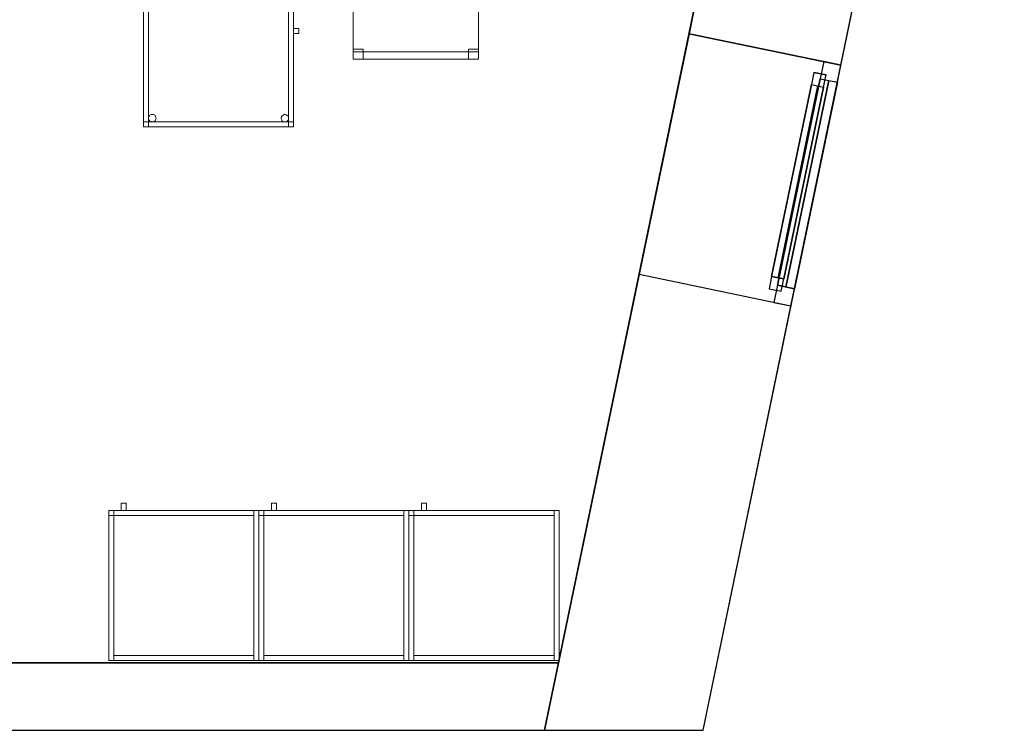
# Model space of a CAD drawing. Header units: metres. Extents: x 397.7 to 427.5, y 12.7 to 28.4.
# Tile 124 of 130: x 421.6 to 425.5, y 12.8 to 15.7. Entities that reach past the tile are written whole.
import ezdxf

# ---------------------------------------------------------------- set-up
doc = ezdxf.new("R2010")
doc.units = ezdxf.units.M
doc.layers.add('01_CARPINTERIA', color=5, linetype='Continuous', lineweight=25, true_color=0x0000ff)
doc.layers.add('01_SUELOS', color=7, linetype='Continuous', lineweight=25, true_color=0x007f00)
for name, color, linetype, lineweight in [('02_MOBILIARIO', 7, 'Continuous', 18), ('A-DETL-____-MBND', 7, 'Continuous', 18), ('A-GENM-____-OTLN', 7, 'Continuous', 18), ('A-WALL-____-MCUT', 7, 'Continuous', 25), ('A-WALL-____-OTLN', 7, 'Continuous', 25), ('Mobiliario', 7, 'Continuous', 18)]:
    doc.layers.add(name, color=color, linetype=linetype, lineweight=lineweight)

# ---------------------------------------------------------------- blocks, each defined once
blk = doc.blocks.new('Family - Armai 60x60x60_P4-153796-07_CLI_AIRE_P4')
at = {"layer": 'A-DETL-____-MBND', "color": 253, "true_color": 0xaaaaaa}
for p, q in [((0.05, 0.6), (0.05, 0.63)), ((0.05, 0.63), (0.07, 0.63)), ((0.05, 0.6), (0.05, 0.63)), ((0.07, 0.63), (0.05, 0.63)), ((0.07, 0.63), (0.07, 0.6)), ((0.07, 0.6), (0.07, 0.63)), ((0, 0.6), (0.02, 0.6)), ((0.02, 0.6), (0, 0.6)), ((0, 0), (0, 0.6)), ((0, 0.6), (0, 0)), ((0, 0.6), (0.6, 0.6)), ((0.6, 0.6), (0, 0.6)), ((0, 0), (0, 0.6)), ((0, 0.6), (0, 0)), ((0, 0.58), (0, 0.6)), ((0, 0.6), (0, 0.58)), ((0, 0.6), (0.02, 0.6)), ((0.02, 0.6), (0, 0.6)), ((0, 0.6), (0.6, 0.6)), ((0.6, 0.6), (0, 0.6)), ((0, 0), (0, 0.6)), ((0, 0.6), (0, 0)), ((0.02, 0.6), (0.02, 0)), ((0.02, 0), (0.02, 0.6)), ((0.02, 0.6), (0.02, 0.58)), ((0.02, 0.6), (0.02, 0.58)), ((0.02, 0.58), (0.02, 0.6)), ((0.02, 0.6), (0.58, 0.6)), ((0.02, 0.58), (0.02, 0.6)), ((0.58, 0.6), (0.02, 0.6)), ((0.07, 0.6), (0.05, 0.6)), ((0.05, 0.6), (0.07, 0.6)), ((0.58, 0.6), (0.58, 0.58)), ((0.58, 0.58), (0.58, 0.6)), ((0.58, 0.6), (0.6, 0.6)), ((0.6, 0.6), (0.58, 0.6)), ((0.58, 0), (0.58, 0.6)), ((0.58, 0.6), (0.58, 0)), ((0.6, 0.6), (0.6, 0)), ((0.6, 0), (0.6, 0.6)), ((0.6, 0.6), (0.6, 0)), ((0.6, 0), (0.6, 0.6)), ((0.6, 0.6), (0.6, 0)), ((0.6, 0), (0.6, 0.6)), ((0.02, 0.58), (0, 0.58)), ((0, 0.58), (0.02, 0.58)), ((0.58, 0.58), (0.02, 0.58)), ((0.02, 0.58), (0.58, 0.58)), ((0.02, 0), (0, 0)), ((0.02, 0), (0, 0)), ((0.6, 0), (0, 0)), ((0, 0), (0.6, 0)), ((0.6, 0), (0, 0)), ((0, 0), (0.6, 0)), ((0.02, 0), (0.02, 0.02)), ((0.02, 0.02), (0.58, 0.02)), ((0.02, 0), (0.02, 0.02)), ((0.58, 0.02), (0.02, 0.02)), ((0.58, 0), (0.02, 0)), ((0.02, 0), (0.58, 0)), ((0.58, 0.02), (0.58, 0)), ((0.58, 0), (0.58, 0.02)), ((0.6, 0), (0.58, 0)), ((0.6, 0), (0.58, 0))]:
    blk.add_line(p, q, dxfattribs=at)
blk = doc.blocks.new('Family - Cadira d_Oficina_P4-153892-07_CLI_AIRE_P4')
at = {"layer": 'A-DETL-____-MBND', "color": 253, "true_color": 0xaaaaaa}
for p, q in [((0, 0.5), (0.5, 0.5)), ((0, 0), (0, 0.5)), ((0.5, 0.5), (0, 0.5)), ((0, 0.5), (0, 0)), ((0, 0.46), (0, 0.5)), ((0, 0.5), (0.04, 0.5)), ((0.04, 0.5), (0, 0.5)), ((0, 0.5), (0, 0.46)), ((0.04, 0.5), (0.04, 0.46)), ((0.04, 0.46), (0.04, 0.5)), ((0.46, 0.46), (0.46, 0.5)), ((0.46, 0.5), (0.5, 0.5)), ((0.5, 0.5), (0.46, 0.5)), ((0.46, 0.5), (0.46, 0.46)), ((0.5, 0.5), (0.5, 0.46)), ((0.5, 0.46), (0.5, 0.5)), ((0.5, 0.5), (0.5, 0)), ((0.5, 0), (0.5, 0.5)), ((0.04, 0.46), (0, 0.46)), ((0, 0.46), (0.04, 0.46)), ((0.5, 0.46), (0.46, 0.46)), ((0.46, 0.46), (0.5, 0.46)), ((0, 0), (0, 0.04)), ((0, 0.04), (0.04, 0.04)), ((0.04, 0.04), (0, 0.04)), ((0, 0.04), (0, 0)), ((0.04, 0.04), (0.04, 0)), ((0.04, 0), (0.04, 0.04)), ((0.46, 0), (0.46, 0.04)), ((0.46, 0.04), (0.5, 0.04)), ((0.5, 0.04), (0.46, 0.04)), ((0.46, 0.04), (0.46, 0)), ((0.5, 0.04), (0.5, 0)), ((0.5, 0), (0.5, 0.04)), ((0, 0), (0, 0.03)), ((0, 0.03), (0.5, 0.03)), ((0.5, 0.03), (0, 0.03)), ((0, 0.03), (0, 0)), ((0.04, 0), (0, 0)), ((0, 0), (0.04, 0)), ((0, 0), (0.5, 0)), ((0.5, 0), (0, 0)), ((0.5, 0), (0.46, 0)), ((0.5, 0.03), (0.5, 0)), ((0.5, 0), (0.5, 0.03)), ((0.5, 0), (0, 0)), ((0, 0), (0.5, 0)), ((0.46, 0), (0.5, 0))]:
    blk.add_line(p, q, dxfattribs=at)
blk = doc.blocks.new('Family - Armai 60x60x60_P4-153911-07_CLI_AIRE_P4')
at = {"layer": 'A-DETL-____-MBND', "color": 253, "true_color": 0xaaaaaa}
for p, q in [((0.05, 0.6), (0.05, 0.63)), ((0.05, 0.63), (0.07, 0.63)), ((0.05, 0.6), (0.05, 0.63)), ((0.07, 0.63), (0.05, 0.63)), ((0.07, 0.63), (0.07, 0.6)), ((0.07, 0.6), (0.07, 0.63)), ((0, 0.6), (0.6, 0.6)), ((0.6, 0.6), (0, 0.6)), ((0, 0), (0, 0.6)), ((0, 0.6), (0, 0)), ((0, 0.58), (0, 0.6)), ((0, 0.6), (0, 0.58)), ((0, 0.6), (0.02, 0.6)), ((0.02, 0.6), (0, 0.6)), ((0, 0.6), (0.02, 0.6)), ((0.02, 0.6), (0, 0.6)), ((0, 0), (0, 0.6)), ((0, 0.6), (0, 0)), ((0, 0.6), (0.6, 0.6)), ((0.6, 0.6), (0, 0.6)), ((0, 0), (0, 0.6)), ((0, 0.6), (0, 0)), ((0.02, 0.58), (0.02, 0.6)), ((0.02, 0.6), (0.58, 0.6)), ((0.02, 0.58), (0.02, 0.6)), ((0.58, 0.6), (0.02, 0.6)), ((0.02, 0.6), (0.02, 0.58)), ((0.02, 0.6), (0.02, 0.58)), ((0.02, 0.6), (0.02, 0)), ((0.02, 0), (0.02, 0.6)), ((0.07, 0.6), (0.05, 0.6)), ((0.05, 0.6), (0.07, 0.6)), ((0.58, 0.6), (0.58, 0.58)), ((0.58, 0.58), (0.58, 0.6)), ((0.58, 0.6), (0.6, 0.6)), ((0.6, 0.6), (0.58, 0.6)), ((0.58, 0), (0.58, 0.6)), ((0.58, 0.6), (0.58, 0)), ((0.6, 0.6), (0.6, 0)), ((0.6, 0), (0.6, 0.6)), ((0.6, 0.6), (0.6, 0)), ((0.6, 0), (0.6, 0.6)), ((0.6, 0.6), (0.6, 0)), ((0.6, 0), (0.6, 0.6)), ((0.02, 0.58), (0, 0.58)), ((0, 0.58), (0.02, 0.58)), ((0.58, 0.58), (0.02, 0.58)), ((0.02, 0.58), (0.58, 0.58)), ((0.6, 0), (0, 0)), ((0, 0), (0.6, 0)), ((0.02, 0), (0, 0)), ((0.02, 0), (0, 0)), ((0.6, 0), (0, 0)), ((0, 0), (0.6, 0)), ((0.02, 0), (0.02, 0.02)), ((0.02, 0.02), (0.58, 0.02)), ((0.02, 0), (0.02, 0.02)), ((0.58, 0.02), (0.02, 0.02)), ((0.58, 0), (0.02, 0)), ((0.02, 0), (0.58, 0)), ((0.58, 0.02), (0.58, 0)), ((0.58, 0), (0.58, 0.02)), ((0.6, 0), (0.58, 0)), ((0.6, 0), (0.58, 0))]:
    blk.add_line(p, q, dxfattribs=at)
blk = doc.blocks.new('Family - Armai 60x60x60_P4-153913-07_CLI_AIRE_P4')
at = {"layer": 'A-DETL-____-MBND', "color": 253, "true_color": 0xaaaaaa}
for p, q in [((0.05, 0.6), (0.05, 0.63)), ((0.05, 0.63), (0.07, 0.63)), ((0.05, 0.6), (0.05, 0.63)), ((0.07, 0.63), (0.05, 0.63)), ((0.07, 0.63), (0.07, 0.6)), ((0.07, 0.6), (0.07, 0.63)), ((0, 0.6), (0.6, 0.6)), ((0.6, 0.6), (0, 0.6)), ((0, 0), (0, 0.6)), ((0, 0.6), (0, 0)), ((0, 0.6), (0.02, 0.6)), ((0.02, 0.6), (0, 0.6)), ((0, 0), (0, 0.6)), ((0, 0.6), (0, 0)), ((0, 0.6), (0.6, 0.6)), ((0.6, 0.6), (0, 0.6)), ((0, 0), (0, 0.6)), ((0, 0.6), (0, 0)), ((0, 0.58), (0, 0.6)), ((0, 0.6), (0, 0.58)), ((0, 0.6), (0.02, 0.6)), ((0.02, 0.6), (0, 0.6)), ((0.02, 0.58), (0.02, 0.6)), ((0.02, 0.6), (0.58, 0.6)), ((0.02, 0.58), (0.02, 0.6)), ((0.58, 0.6), (0.02, 0.6)), ((0.02, 0.6), (0.02, 0)), ((0.02, 0), (0.02, 0.6)), ((0.02, 0.6), (0.02, 0.58)), ((0.02, 0.6), (0.02, 0.58)), ((0.07, 0.6), (0.05, 0.6)), ((0.05, 0.6), (0.07, 0.6)), ((0.58, 0.6), (0.58, 0.58)), ((0.58, 0.58), (0.58, 0.6)), ((0.58, 0.6), (0.6, 0.6)), ((0.6, 0.6), (0.58, 0.6)), ((0.58, 0), (0.58, 0.6)), ((0.58, 0.6), (0.58, 0)), ((0.6, 0.6), (0.6, 0)), ((0.6, 0), (0.6, 0.6)), ((0.6, 0.6), (0.6, 0)), ((0.6, 0), (0.6, 0.6)), ((0.6, 0.6), (0.6, 0)), ((0.6, 0), (0.6, 0.6)), ((0.02, 0.58), (0, 0.58)), ((0, 0.58), (0.02, 0.58)), ((0.58, 0.58), (0.02, 0.58)), ((0.02, 0.58), (0.58, 0.58)), ((0.6, 0), (0, 0)), ((0, 0), (0.6, 0)), ((0.02, 0), (0, 0)), ((0.02, 0), (0, 0)), ((0.6, 0), (0, 0)), ((0, 0), (0.6, 0)), ((0.02, 0), (0.02, 0.02)), ((0.02, 0.02), (0.58, 0.02)), ((0.02, 0), (0.02, 0.02)), ((0.58, 0.02), (0.02, 0.02)), ((0.58, 0), (0.02, 0)), ((0.02, 0), (0.58, 0)), ((0.58, 0.02), (0.58, 0)), ((0.58, 0), (0.58, 0.02)), ((0.6, 0), (0.58, 0)), ((0.6, 0), (0.58, 0))]:
    blk.add_line(p, q, dxfattribs=at)
blk = doc.blocks.new('Family - Façana sur-est P4-153955-07_CLI_AIRE_P4')
at = {"layer": 'A-WALL-____-MCUT', "color": 253, "true_color": 0xaaaaaa}
for p, q in [((1.7331, 0.62), (-0.1285, 0.62)), ((-0.1285, 0.62), (0, 0)), ((1.7331, 0), (1.7331, 0.62)), ((2.7167, 0.62), (2.7167, 0)), ((3.234, 0.62), (2.7167, 0.62)), ((0, 0), (1.7331, 0)), ((2.7167, 0), (3.234, 0))]:
    blk.add_line(p, q, dxfattribs=at)
at = {"layer": 'A-WALL-____-OTLN', "color": 253, "true_color": 0xaaaaaa}
for p, q in [((15.5861, 0.62), (-0.1285, 0.62)), ((-0.1285, 0.62), (0, 0)), ((1.7331, 0), (1.7331, 0.62)), ((2.7167, 0.62), (1.7331, 0.62)), ((2.7167, 0), (2.7167, 0.62)), ((0, 0), (15.7146, 0)), ((1.7331, 0), (2.7167, 0))]:
    blk.add_line(p, q, dxfattribs=at)
at = {"layer": 'A-WALL-____-OTLN', "color": 253, "lineweight": 18, "true_color": 0xaaaaaa}
blk.add_line((0, 0), (15.7146, 0), dxfattribs=at)
blk = doc.blocks.new('Family - Vano finestra P4-153957-07_CLI_AIRE_P4')
at = {"layer": 'A-GENM-____-OTLN', "color": 253, "true_color": 0xaaaaaa}
for p, q in [((424.2348, 15.6266), (424.0353, 14.6635)), ((424.0353, 14.6635), (424.2348, 15.6266)), ((424.8419, 15.5008), (424.2348, 15.6266)), ((424.2348, 15.6266), (424.8419, 15.5008)), ((424.6424, 14.5377), (424.8419, 15.5008)), ((424.8419, 15.5008), (424.6424, 14.5377)), ((424.0353, 14.6635), (424.6424, 14.5377)), ((424.0353, 14.6635), (424.6424, 14.5377))]:
    blk.add_line(p, q, dxfattribs=at)
blk = doc.blocks.new('Family - Armai 60x60x60_P4-153988-07_CLI_AIRE_P4')
at = {"layer": 'A-DETL-____-MBND', "color": 253, "true_color": 0xaaaaaa}
for p, q in [((0.05, 0.6), (0.05, 0.63)), ((0.05, 0.63), (0.07, 0.63)), ((0.05, 0.6), (0.05, 0.63)), ((0.07, 0.63), (0.05, 0.63)), ((0.07, 0.63), (0.07, 0.6)), ((0.07, 0.6), (0.07, 0.63)), ((0, 0.6), (0.6, 0.6)), ((0.6, 0.6), (0, 0.6)), ((0, 0), (0, 0.6)), ((0, 0.6), (0, 0)), ((0, 0.6), (0.6, 0.6)), ((0.6, 0.6), (0, 0.6)), ((0, 0), (0, 0.6)), ((0, 0.6), (0, 0)), ((0, 0.6), (0.02, 0.6)), ((0.02, 0.6), (0, 0.6)), ((0, 0), (0, 0.6)), ((0, 0.6), (0, 0)), ((0, 0.58), (0, 0.6)), ((0, 0.6), (0, 0.58)), ((0, 0.6), (0.02, 0.6)), ((0.02, 0.6), (0, 0.6)), ((0.02, 0.6), (0.02, 0)), ((0.02, 0), (0.02, 0.6)), ((0.02, 0.6), (0.02, 0.58)), ((0.02, 0.6), (0.02, 0.58)), ((0.02, 0.58), (0.02, 0.6)), ((0.02, 0.6), (0.58, 0.6)), ((0.02, 0.58), (0.02, 0.6)), ((0.58, 0.6), (0.02, 0.6)), ((0.07, 0.6), (0.05, 0.6)), ((0.05, 0.6), (0.07, 0.6)), ((0.58, 0.6), (0.6, 0.6)), ((0.6, 0.6), (0.58, 0.6)), ((0.58, 0), (0.58, 0.6)), ((0.58, 0.6), (0.58, 0)), ((0.58, 0.6), (0.58, 0.58)), ((0.58, 0.58), (0.58, 0.6)), ((0.6, 0.6), (0.6, 0)), ((0.6, 0), (0.6, 0.6)), ((0.6, 0.6), (0.6, 0)), ((0.6, 0), (0.6, 0.6)), ((0.6, 0.6), (0.6, 0)), ((0.6, 0), (0.6, 0.6)), ((0.02, 0.58), (0, 0.58)), ((0, 0.58), (0.02, 0.58)), ((0.58, 0.58), (0.02, 0.58)), ((0.02, 0.58), (0.58, 0.58)), ((0.6, 0), (0, 0)), ((0, 0), (0.6, 0)), ((0.6, 0), (0, 0)), ((0, 0), (0.6, 0)), ((0.02, 0), (0, 0)), ((0.02, 0), (0, 0)), ((0.02, 0), (0.02, 0.02)), ((0.02, 0.02), (0.58, 0.02)), ((0.02, 0), (0.02, 0.02)), ((0.58, 0.02), (0.02, 0.02)), ((0.58, 0), (0.02, 0)), ((0.02, 0), (0.58, 0)), ((0.58, 0.02), (0.58, 0)), ((0.58, 0), (0.58, 0.02)), ((0.6, 0), (0.58, 0)), ((0.6, 0), (0.58, 0))]:
    blk.add_line(p, q, dxfattribs=at)
blk = doc.blocks.new('Family - Armai 60x60x60_P4-153990-07_CLI_AIRE_P4')
at = {"layer": 'A-DETL-____-MBND', "color": 253, "true_color": 0xaaaaaa}
for p, q in [((0.05, 0.6), (0.05, 0.63)), ((0.05, 0.63), (0.07, 0.63)), ((0.05, 0.6), (0.05, 0.63)), ((0.07, 0.63), (0.05, 0.63)), ((0.07, 0.63), (0.07, 0.6)), ((0.07, 0.6), (0.07, 0.63)), ((0, 0.6), (0.6, 0.6)), ((0.6, 0.6), (0, 0.6)), ((0, 0), (0, 0.6)), ((0, 0.6), (0, 0)), ((0, 0.58), (0, 0.6)), ((0, 0.6), (0, 0.58)), ((0, 0.6), (0.02, 0.6)), ((0.02, 0.6), (0, 0.6)), ((0, 0.6), (0.02, 0.6)), ((0.02, 0.6), (0, 0.6)), ((0, 0), (0, 0.6)), ((0, 0.6), (0, 0)), ((0, 0.6), (0.6, 0.6)), ((0.6, 0.6), (0, 0.6)), ((0, 0), (0, 0.6)), ((0, 0.6), (0, 0)), ((0.02, 0.58), (0.02, 0.6)), ((0.02, 0.6), (0.58, 0.6)), ((0.02, 0.58), (0.02, 0.6)), ((0.58, 0.6), (0.02, 0.6)), ((0.02, 0.6), (0.02, 0.58)), ((0.02, 0.6), (0.02, 0.58)), ((0.02, 0.6), (0.02, 0)), ((0.02, 0), (0.02, 0.6)), ((0.07, 0.6), (0.05, 0.6)), ((0.05, 0.6), (0.07, 0.6)), ((0.58, 0.6), (0.58, 0.58)), ((0.58, 0.58), (0.58, 0.6)), ((0.58, 0.6), (0.6, 0.6)), ((0.6, 0.6), (0.58, 0.6)), ((0.58, 0), (0.58, 0.6)), ((0.58, 0.6), (0.58, 0)), ((0.6, 0.6), (0.6, 0)), ((0.6, 0), (0.6, 0.6)), ((0.6, 0.6), (0.6, 0)), ((0.6, 0), (0.6, 0.6)), ((0.6, 0.6), (0.6, 0)), ((0.6, 0), (0.6, 0.6)), ((0.02, 0.58), (0, 0.58)), ((0, 0.58), (0.02, 0.58)), ((0.58, 0.58), (0.02, 0.58)), ((0.02, 0.58), (0.58, 0.58)), ((0.6, 0), (0, 0)), ((0, 0), (0.6, 0)), ((0.02, 0), (0, 0)), ((0.02, 0), (0, 0)), ((0.6, 0), (0, 0)), ((0, 0), (0.6, 0)), ((0.02, 0), (0.02, 0.02)), ((0.02, 0.02), (0.58, 0.02)), ((0.02, 0), (0.02, 0.02)), ((0.58, 0.02), (0.02, 0.02)), ((0.58, 0), (0.02, 0)), ((0.02, 0), (0.58, 0)), ((0.58, 0.02), (0.58, 0)), ((0.58, 0), (0.58, 0.02)), ((0.6, 0), (0.58, 0)), ((0.6, 0), (0.58, 0))]:
    blk.add_line(p, q, dxfattribs=at)
blk = doc.blocks.new('Family - Armai 60x60x60_P4-154004-07_CLI_AIRE_P4')
at = {"layer": '02_MOBILIARIO', "color": 253, "true_color": 0xaaaaaa}
for p, q in [((0, 0.6), (0, 0.58)), ((0, 0.6), (0.02, 0.6)), ((0, 0.6), (0.6, 0.6)), ((0.6, 0.6), (0, 0.6)), ((0, 0), (0, 0.6)), ((0, 0.6), (0, 0)), ((0.02, 0.6), (0, 0.6)), ((0, 0), (0, 0.6)), ((0.02, 0.58), (0.02, 0.6)), ((0.02, 0.6), (0.58, 0.6)), ((0.02, 0.6), (0.02, 0.58)), ((0.02, 0.6), (0.02, 0)), ((0.58, 0.58), (0.58, 0.6)), ((0.6, 0.6), (0.58, 0.6)), ((0.58, 0), (0.58, 0.6)), ((0.6, 0.6), (0.6, 0)), ((0.6, 0.6), (0.6, 0)), ((0.6, 0), (0.6, 0.6)), ((0.02, 0.58), (0, 0.58)), ((0.58, 0.58), (0.02, 0.58)), ((0.6, 0), (0, 0)), ((0, 0), (0.6, 0)), ((0.02, 0), (0, 0)), ((0.02, 0), (0.02, 0.02)), ((0.02, 0.02), (0.58, 0.02)), ((0.58, 0), (0.02, 0)), ((0.58, 0), (0.58, 0.02)), ((0.6, 0), (0.58, 0))]:
    blk.add_line(p, q, dxfattribs=at)
at = {"layer": 'Mobiliario', "color": 253, "true_color": 0xaaaaaa}
for p, q in [((0, 0.6), (0, 0.58)), ((0.02, 0.6), (0, 0.6)), ((0.02, 0.6), (0, 0.6)), ((0, 0.6), (0, 0)), ((0.58, 0.6), (0.02, 0.6)), ((0.02, 0.6), (0.02, 0.58)), ((0.02, 0.58), (0.02, 0.6)), ((0.02, 0), (0.02, 0.6)), ((0.58, 0.58), (0.58, 0.6)), ((0.6, 0.6), (0.58, 0.6)), ((0.58, 0.6), (0.58, 0)), ((0.6, 0), (0.6, 0.6)), ((0, 0.58), (0.02, 0.58)), ((0.02, 0.58), (0.58, 0.58)), ((0, 0), (0.02, 0)), ((0.58, 0.02), (0.02, 0.02)), ((0.02, 0.02), (0.02, 0)), ((0.02, 0), (0.58, 0)), ((0.58, 0), (0.58, 0.02)), ((0.58, 0), (0.6, 0))]:
    blk.add_line(p, q, dxfattribs=at)
blk = doc.blocks.new('Forma directa - LONDR55-XX_ZZ-ARQ-CAA-M3D-Londres55-153871-07_CLI_AIRE_P4')
at = {"layer": '01_CARPINTERIA', "color": 161, "true_color": 0xaaaaff}
for p, q in [((0.1, 0.1), (0.05, 0.1)), ((0.05, 0.1), (0.05, 0.05)), ((0.1, 0.1), (0.05, 0.1)), ((0.05, 0.1), (0.05, 0.05)), ((0.1, 0.1), (0.883524, 0.1)), ((0.883524, 0.1), (0.1, 0.1)), ((0.1, 0.1), (0.1, 0.05)), ((0.1, 0.05), (0.1, 0.1)), ((0.1, 0.05), (0.1, 0.1)), ((0.1, 0.1), (0.1, 0.05)), ((0.883524, 0.1), (0.883524, 0.05)), ((0.883524, 0.1), (0.883524, 0.05)), ((0.933524, 0.1), (0.883524, 0.1)), ((0.883524, 0.1), (0.883524, 0.05)), ((0.933524, 0.1), (0.883524, 0.1)), ((0.883524, 0.1), (0.883524, 0.05)), ((0.933524, 0.05), (0.933524, 0.1)), ((0.933524, 0.1), (0.933524, 0.05)), ((0.07, 0.07), (0, 0.07)), ((0, 0.07), (0, 0)), ((0.07, 0.07), (0, 0.07)), ((0, 0.07), (0, 0)), ((0.05, 0.05), (0.1, 0.05)), ((0.05, 0.05), (0.1, 0.05)), ((0.07, 0), (0.07, 0.07)), ((0.07, 0.07), (0.07, 0)), ((0.07, 0.07), (0.913524, 0.07)), ((0.913524, 0.07), (0.07, 0.07)), ((0.07, 0.07), (0.07, 0)), ((0.07, 0), (0.07, 0.07)), ((0.883524, 0.075), (0.1, 0.075)), ((0.883524, 0.075), (0.1, 0.075)), ((0.1, 0.05), (0.883524, 0.05)), ((0.883524, 0.05), (0.1, 0.05)), ((0.883524, 0.05), (0.933524, 0.05)), ((0.883524, 0.05), (0.933524, 0.05)), ((0.983524, 0.07), (0.913524, 0.07)), ((0.913524, 0.07), (0.913524, 0)), ((0.983524, 0.07), (0.913524, 0.07)), ((0.913524, 0.07), (0.913524, 0)), ((0.913524, 0.07), (0.913524, 0)), ((0.913524, 0.07), (0.913524, 0)), ((0.983524, 0), (0.983524, 0.07)), ((0.983524, 0.07), (0.983524, 0)), ((0, 0), (0.07, 0)), ((0, 0), (0.07, 0)), ((0.913524, 0.035), (0.07, 0.035)), ((0.07, 0.035), (0.913524, 0.035)), ((0.07, 0), (0.913524, 0)), ((0.913524, 0), (0.07, 0)), ((0.913524, 0), (0.983524, 0)), ((0.913524, 0), (0.983524, 0))]:
    blk.add_line(p, q, dxfattribs=at)
blk = doc.blocks.new('Forma directa - Finestra P4-154045-07_CLI_AIRE_P4')
blk.add_blockref('Forma directa - LONDR55-XX_ZZ-ARQ-CAA-M3D-Londres55-153871-07_CLI_AIRE_P4', (0, 0))
blk = doc.blocks.new('Family - Armai 60x60x60_P4-154168-07_CLI_AIRE_P4')
at = {"layer": '02_MOBILIARIO', "color": 253, "true_color": 0xaaaaaa}
for p, q in [((0.02, 0.6), (0, 0.6)), ((0, 0), (0, 0.6)), ((0, 0.6), (0, 0.58)), ((0, 0.6), (0.02, 0.6)), ((0, 0.6), (0.6, 0.6)), ((0.6, 0.6), (0, 0.6)), ((0, 0), (0, 0.6)), ((0, 0.6), (0, 0)), ((0.02, 0.6), (0.02, 0)), ((0.02, 0.6), (0.02, 0.58)), ((0.02, 0.58), (0.02, 0.6)), ((0.02, 0.6), (0.58, 0.6)), ((0.6, 0.6), (0.58, 0.6)), ((0.58, 0), (0.58, 0.6)), ((0.58, 0.58), (0.58, 0.6)), ((0.6, 0.6), (0.6, 0)), ((0.6, 0.6), (0.6, 0)), ((0.6, 0), (0.6, 0.6)), ((0.02, 0.58), (0, 0.58)), ((0.58, 0.58), (0.02, 0.58)), ((0.02, 0), (0, 0)), ((0.6, 0), (0, 0)), ((0, 0), (0.6, 0)), ((0.02, 0), (0.02, 0.02)), ((0.02, 0.02), (0.58, 0.02)), ((0.58, 0), (0.02, 0)), ((0.58, 0), (0.58, 0.02)), ((0.6, 0), (0.58, 0))]:
    blk.add_line(p, q, dxfattribs=at)
at = {"layer": 'Mobiliario', "color": 253, "true_color": 0xaaaaaa}
for p, q in [((0.02, 0.6), (0, 0.6)), ((0, 0.6), (0, 0)), ((0, 0.6), (0, 0.58)), ((0.02, 0.6), (0, 0.6)), ((0.02, 0), (0.02, 0.6)), ((0.02, 0.58), (0.02, 0.6)), ((0.58, 0.6), (0.02, 0.6)), ((0.02, 0.6), (0.02, 0.58)), ((0.6, 0.6), (0.58, 0.6)), ((0.58, 0.6), (0.58, 0)), ((0.58, 0.58), (0.58, 0.6)), ((0.6, 0), (0.6, 0.6)), ((0, 0.58), (0.02, 0.58)), ((0.02, 0.58), (0.58, 0.58)), ((0, 0), (0.02, 0)), ((0.58, 0.02), (0.02, 0.02)), ((0.02, 0.02), (0.02, 0)), ((0.02, 0), (0.58, 0)), ((0.58, 0), (0.58, 0.02)), ((0.58, 0), (0.6, 0))]:
    blk.add_line(p, q, dxfattribs=at)
blk = doc.blocks.new('Family - Mur P4-154190-07_CLI_AIRE_P4')
at = {"layer": 'A-WALL-____-MCUT', "color": 253, "true_color": 0xaaaaaa}
for p, q in [((25.4717, 0.27), (0.0535, 0.27)), ((25.4157, 0), (25.4717, 0.27)), ((0, 0), (25.4157, 0))]:
    blk.add_line(p, q, dxfattribs=at)
at = {"layer": 'A-WALL-____-OTLN', "color": 253, "true_color": 0xaaaaaa}
for p, q in [((25.4717, 0.27), (0.0535, 0.27)), ((25.4157, 0), (25.4717, 0.27)), ((0, 0), (25.4157, 0))]:
    blk.add_line(p, q, dxfattribs=at)
at = {"layer": 'A-WALL-____-OTLN', "color": 253, "lineweight": 18, "true_color": 0xaaaaaa}
blk.add_line((0, 0), (25.4157, 0), dxfattribs=at)
blk = doc.blocks.new('Family - Armai 60x60x60_P4-154192-07_CLI_AIRE_P4')
at = {"layer": '02_MOBILIARIO', "color": 253, "true_color": 0xaaaaaa}
for p, q in [((0, 0.6), (0.6, 0.6)), ((0.6, 0.6), (0, 0.6)), ((0, 0), (0, 0.6)), ((0, 0.6), (0, 0)), ((0, 0.6), (0, 0.58)), ((0, 0.6), (0.02, 0.6)), ((0.02, 0.6), (0, 0.6)), ((0, 0), (0, 0.6)), ((0.02, 0.6), (0.02, 0.58)), ((0.02, 0.58), (0.02, 0.6)), ((0.02, 0.6), (0.58, 0.6)), ((0.02, 0.6), (0.02, 0)), ((0.6, 0.6), (0.58, 0.6)), ((0.58, 0), (0.58, 0.6)), ((0.58, 0.58), (0.58, 0.6)), ((0.6, 0.6), (0.6, 0)), ((0.6, 0), (0.6, 0.6)), ((0.6, 0.6), (0.6, 0)), ((0.02, 0.58), (0, 0.58)), ((0.58, 0.58), (0.02, 0.58)), ((0.6, 0), (0, 0)), ((0, 0), (0.6, 0)), ((0.02, 0), (0, 0)), ((0.02, 0), (0.02, 0.02)), ((0.02, 0.02), (0.58, 0.02)), ((0.58, 0), (0.02, 0)), ((0.58, 0), (0.58, 0.02)), ((0.6, 0), (0.58, 0))]:
    blk.add_line(p, q, dxfattribs=at)
at = {"layer": 'Mobiliario', "color": 253, "true_color": 0xaaaaaa}
for p, q in [((0, 0.6), (0, 0.58)), ((0.02, 0.6), (0, 0.6)), ((0.02, 0.6), (0, 0.6)), ((0, 0.6), (0, 0)), ((0.02, 0.58), (0.02, 0.6)), ((0.58, 0.6), (0.02, 0.6)), ((0.02, 0.6), (0.02, 0.58)), ((0.02, 0), (0.02, 0.6)), ((0.6, 0.6), (0.58, 0.6)), ((0.58, 0.6), (0.58, 0)), ((0.58, 0.58), (0.58, 0.6)), ((0.6, 0), (0.6, 0.6)), ((0, 0.58), (0.02, 0.58)), ((0.02, 0.58), (0.58, 0.58)), ((0, 0), (0.02, 0)), ((0.58, 0.02), (0.02, 0.02)), ((0.02, 0.02), (0.02, 0)), ((0.02, 0), (0.58, 0)), ((0.58, 0), (0.58, 0.02)), ((0.58, 0), (0.6, 0))]:
    blk.add_line(p, q, dxfattribs=at)
blk = doc.blocks.new('Family - Armai 60x60x60_P4-154346-07_CLI_AIRE_P4')
at = {"layer": 'A-DETL-____-MBND', "color": 253, "true_color": 0xaaaaaa}
for p, q in [((0.05, 0.6), (0.05, 0.63)), ((0.05, 0.63), (0.07, 0.63)), ((0.05, 0.6), (0.05, 0.63)), ((0.07, 0.63), (0.05, 0.63)), ((0.07, 0.63), (0.07, 0.6)), ((0.07, 0.6), (0.07, 0.63)), ((0, 0.58), (0, 0.6)), ((0, 0.6), (0, 0.58)), ((0, 0.6), (0.02, 0.6)), ((0.02, 0.6), (0, 0.6)), ((0, 0.6), (0.6, 0.6)), ((0.6, 0.6), (0, 0.6)), ((0, 0), (0, 0.6)), ((0, 0.6), (0, 0)), ((0, 0.6), (0.02, 0.6)), ((0.02, 0.6), (0, 0.6)), ((0, 0), (0, 0.6)), ((0, 0.6), (0, 0)), ((0, 0.6), (0.6, 0.6)), ((0.6, 0.6), (0, 0.6)), ((0, 0), (0, 0.6)), ((0, 0.6), (0, 0)), ((0.02, 0.6), (0.02, 0.58)), ((0.02, 0.6), (0.02, 0.58)), ((0.02, 0.6), (0.02, 0)), ((0.02, 0), (0.02, 0.6)), ((0.02, 0.58), (0.02, 0.6)), ((0.02, 0.6), (0.58, 0.6)), ((0.02, 0.58), (0.02, 0.6)), ((0.58, 0.6), (0.02, 0.6)), ((0.07, 0.6), (0.05, 0.6)), ((0.05, 0.6), (0.07, 0.6)), ((0.58, 0.6), (0.58, 0.58)), ((0.58, 0.58), (0.58, 0.6)), ((0.58, 0.6), (0.6, 0.6)), ((0.6, 0.6), (0.58, 0.6)), ((0.58, 0), (0.58, 0.6)), ((0.58, 0.6), (0.58, 0)), ((0.6, 0.6), (0.6, 0)), ((0.6, 0), (0.6, 0.6)), ((0.6, 0.6), (0.6, 0)), ((0.6, 0), (0.6, 0.6)), ((0.6, 0.6), (0.6, 0)), ((0.6, 0), (0.6, 0.6)), ((0.02, 0.58), (0, 0.58)), ((0, 0.58), (0.02, 0.58)), ((0.58, 0.58), (0.02, 0.58)), ((0.02, 0.58), (0.58, 0.58)), ((0.6, 0), (0, 0)), ((0, 0), (0.6, 0)), ((0.02, 0), (0, 0)), ((0.02, 0), (0, 0)), ((0.6, 0), (0, 0)), ((0, 0), (0.6, 0)), ((0.02, 0), (0.02, 0.02)), ((0.02, 0.02), (0.58, 0.02)), ((0.02, 0), (0.02, 0.02)), ((0.58, 0.02), (0.02, 0.02)), ((0.58, 0), (0.02, 0)), ((0.02, 0), (0.58, 0)), ((0.58, 0.02), (0.58, 0)), ((0.58, 0), (0.58, 0.02)), ((0.6, 0), (0.58, 0)), ((0.6, 0), (0.58, 0))]:
    blk.add_line(p, q, dxfattribs=at)
blk = doc.blocks.new('Family - Taula 100X60_P4-154406-07_CLI_AIRE_P4')
at = {"layer": 'A-DETL-____-MBND', "color": 253, "true_color": 0xaaaaaa}
for p, q in [((0, 0.98), (0, 1)), ((0, 1), (0, 0.98)), ((0, 1), (0.6, 1)), ((0.6, 1), (0, 1)), ((0.6, 1), (0, 1)), ((0, 1), (0.6, 1)), ((0, 1), (0, 0)), ((0, 0), (0, 1)), ((0, 1), (0.58, 1)), ((0, 0), (0, 1)), ((0.58, 1), (0, 1)), ((0, 1), (0, 0)), ((0.6, 1), (0, 1)), ((0, 1), (0.6, 1)), ((0, 1), (0, 0)), ((0, 0), (0, 1)), ((0.58, 1), (0.58, 0)), ((0.58, 0), (0.58, 1)), ((0.6, 1), (0.6, 0.98)), ((0.6, 1), (0.6, 0.98)), ((0.6, 0), (0.6, 1)), ((0.6, 1), (0.6, 0)), ((0.6, 0), (0.6, 1)), ((0.6, 1), (0.6, 0)), ((0.6, 0.98), (0, 0.98)), ((0, 0.98), (0.6, 0.98)), ((0, 0.98), (0.02, 0.98)), ((0.02, 0.98), (0, 0.98)), ((0, 0), (0, 0.98)), ((0, 0.98), (0, 0)), ((0.02, 0.98), (0.02, 0)), ((0.02, 0), (0.02, 0.98)), ((0.0212, 0.965), (0.0215, 0.9676)), ((0.0215, 0.9676), (0.0212, 0.965)), ((0.0215, 0.9624), (0.0212, 0.965)), ((0.0212, 0.965), (0.0215, 0.9624)), ((0.0215, 0.9676), (0.0221, 0.9701)), ((0.0221, 0.9701), (0.0215, 0.9676)), ((0.0221, 0.9599), (0.0215, 0.9624)), ((0.0215, 0.9624), (0.0221, 0.9599)), ((0.0221, 0.9701), (0.0232, 0.9725)), ((0.0232, 0.9725), (0.0221, 0.9701)), ((0.0232, 0.9575), (0.0221, 0.9599)), ((0.0221, 0.9599), (0.0232, 0.9575)), ((0.0232, 0.9725), (0.0247, 0.9746)), ((0.0247, 0.9746), (0.0232, 0.9725)), ((0.0247, 0.9554), (0.0232, 0.9575)), ((0.0232, 0.9575), (0.0247, 0.9554)), ((0.0247, 0.9746), (0.0266, 0.9764)), ((0.0266, 0.9764), (0.0247, 0.9746)), ((0.0266, 0.9536), (0.0247, 0.9554)), ((0.0247, 0.9554), (0.0266, 0.9536)), ((0.0266, 0.9764), (0.0287, 0.9779)), ((0.0287, 0.9779), (0.0266, 0.9764)), ((0.0287, 0.9521), (0.0266, 0.9536)), ((0.0266, 0.9536), (0.0287, 0.9521)), ((0.0287, 0.9779), (0.0311, 0.979)), ((0.0311, 0.979), (0.0287, 0.9779)), ((0.0311, 0.951), (0.0287, 0.9521)), ((0.0287, 0.9521), (0.0311, 0.951)), ((0.0311, 0.979), (0.0336, 0.9797)), ((0.0336, 0.9797), (0.0311, 0.979)), ((0.0336, 0.9503), (0.0311, 0.951)), ((0.0311, 0.951), (0.0336, 0.9503)), ((0.0336, 0.9797), (0.0362, 0.9799)), ((0.0362, 0.9799), (0.0336, 0.9797)), ((0.0362, 0.9501), (0.0336, 0.9503)), ((0.0336, 0.9503), (0.0362, 0.9501)), ((0.0362, 0.9799), (0.0388, 0.9797)), ((0.0388, 0.9797), (0.0362, 0.9799)), ((0.0388, 0.9503), (0.0362, 0.9501)), ((0.0362, 0.9501), (0.0388, 0.9503)), ((0.0388, 0.9797), (0.0413, 0.979)), ((0.0413, 0.979), (0.0388, 0.9797)), ((0.0413, 0.951), (0.0388, 0.9503)), ((0.0388, 0.9503), (0.0413, 0.951)), ((0.0413, 0.979), (0.0436, 0.9779)), ((0.0436, 0.9779), (0.0413, 0.979)), ((0.0436, 0.9521), (0.0413, 0.951)), ((0.0413, 0.951), (0.0436, 0.9521)), ((0.0436, 0.9779), (0.0458, 0.9764)), ((0.0458, 0.9764), (0.0436, 0.9779)), ((0.0458, 0.9536), (0.0436, 0.9521)), ((0.0436, 0.9521), (0.0458, 0.9536)), ((0.0458, 0.9764), (0.0476, 0.9746)), ((0.0476, 0.9746), (0.0458, 0.9764)), ((0.0476, 0.9554), (0.0458, 0.9536)), ((0.0458, 0.9536), (0.0476, 0.9554)), ((0.0476, 0.9746), (0.0491, 0.9725)), ((0.0491, 0.9725), (0.0476, 0.9746)), ((0.0491, 0.9575), (0.0476, 0.9554)), ((0.0476, 0.9554), (0.0491, 0.9575)), ((0.0491, 0.9725), (0.0502, 0.9701)), ((0.0502, 0.9701), (0.0491, 0.9725)), ((0.0502, 0.9599), (0.0491, 0.9575)), ((0.0491, 0.9575), (0.0502, 0.9599)), ((0.0502, 0.9701), (0.0509, 0.9676)), ((0.0509, 0.9676), (0.0502, 0.9701)), ((0.0509, 0.9624), (0.0502, 0.9599)), ((0.0502, 0.9599), (0.0509, 0.9624)), ((0.0509, 0.9676), (0.0511, 0.965)), ((0.0511, 0.965), (0.0509, 0.9676)), ((0.0511, 0.965), (0.0509, 0.9624)), ((0.0509, 0.9624), (0.0511, 0.965)), ((0.5512, 0.965), (0.5515, 0.9676)), ((0.5515, 0.9676), (0.5512, 0.965)), ((0.5515, 0.9624), (0.5512, 0.965)), ((0.5512, 0.965), (0.5515, 0.9624)), ((0.5515, 0.9676), (0.5521, 0.9701)), ((0.5521, 0.9701), (0.5515, 0.9676)), ((0.5521, 0.9599), (0.5515, 0.9624)), ((0.5515, 0.9624), (0.5521, 0.9599)), ((0.5521, 0.9701), (0.5532, 0.9725)), ((0.5532, 0.9725), (0.5521, 0.9701)), ((0.5532, 0.9575), (0.5521, 0.9599)), ((0.5521, 0.9599), (0.5532, 0.9575)), ((0.5532, 0.9725), (0.5547, 0.9746)), ((0.5547, 0.9746), (0.5532, 0.9725)), ((0.5547, 0.9554), (0.5532, 0.9575)), ((0.5532, 0.9575), (0.5547, 0.9554)), ((0.5547, 0.9746), (0.5566, 0.9764)), ((0.5566, 0.9764), (0.5547, 0.9746)), ((0.5566, 0.9536), (0.5547, 0.9554)), ((0.5547, 0.9554), (0.5566, 0.9536)), ((0.5566, 0.9764), (0.5587, 0.9779)), ((0.5587, 0.9779), (0.5566, 0.9764)), ((0.5587, 0.9521), (0.5566, 0.9536)), ((0.5566, 0.9536), (0.5587, 0.9521)), ((0.5587, 0.9779), (0.5611, 0.979)), ((0.5611, 0.979), (0.5587, 0.9779)), ((0.5611, 0.951), (0.5587, 0.9521)), ((0.5587, 0.9521), (0.5611, 0.951)), ((0.5611, 0.979), (0.5636, 0.9797)), ((0.5636, 0.9797), (0.5611, 0.979)), ((0.5636, 0.9503), (0.5611, 0.951)), ((0.5611, 0.951), (0.5636, 0.9503)), ((0.5636, 0.9797), (0.5662, 0.9799)), ((0.5662, 0.9799), (0.5636, 0.9797)), ((0.5662, 0.9501), (0.5636, 0.9503)), ((0.5636, 0.9503), (0.5662, 0.9501)), ((0.5662, 0.9799), (0.5688, 0.9797)), ((0.5688, 0.9797), (0.5662, 0.9799)), ((0.5688, 0.9503), (0.5662, 0.9501)), ((0.5662, 0.9501), (0.5688, 0.9503)), ((0.5688, 0.9797), (0.5713, 0.979)), ((0.5713, 0.979), (0.5688, 0.9797)), ((0.5713, 0.951), (0.5688, 0.9503)), ((0.5688, 0.9503), (0.5713, 0.951)), ((0.5713, 0.979), (0.5736, 0.9779)), ((0.5736, 0.9779), (0.5713, 0.979)), ((0.5736, 0.9521), (0.5713, 0.951)), ((0.5713, 0.951), (0.5736, 0.9521)), ((0.5736, 0.9779), (0.5758, 0.9764)), ((0.5758, 0.9764), (0.5736, 0.9779)), ((0.5758, 0.9536), (0.5736, 0.9521)), ((0.5736, 0.9521), (0.5758, 0.9536)), ((0.5758, 0.9764), (0.5776, 0.9746)), ((0.5776, 0.9746), (0.5758, 0.9764)), ((0.5776, 0.9554), (0.5758, 0.9536)), ((0.5758, 0.9536), (0.5776, 0.9554)), ((0.5776, 0.9746), (0.5791, 0.9725)), ((0.5791, 0.9725), (0.5776, 0.9746)), ((0.5791, 0.9575), (0.5776, 0.9554)), ((0.5776, 0.9554), (0.5791, 0.9575)), ((0.5791, 0.9725), (0.5802, 0.9701)), ((0.5802, 0.9701), (0.5791, 0.9725)), ((0.5802, 0.9599), (0.5791, 0.9575)), ((0.5791, 0.9575), (0.5802, 0.9599)), ((0.5802, 0.9701), (0.5809, 0.9676)), ((0.5809, 0.9676), (0.5802, 0.9701)), ((0.5809, 0.9624), (0.5802, 0.9599)), ((0.5802, 0.9599), (0.5809, 0.9624)), ((0.5809, 0.9676), (0.5811, 0.965)), ((0.5811, 0.965), (0.5809, 0.9676)), ((0.5811, 0.965), (0.5809, 0.9624)), ((0.5809, 0.9624), (0.5811, 0.965)), ((0, 0.47), (0, 0.49)), ((0, 0.49), (0, 0.47)), ((0, 0.49), (0.58, 0.49)), ((0.58, 0.49), (0, 0.49)), ((0, 0.47), (0, 0.49)), ((0, 0.49), (0, 0.47)), ((0, 0.49), (0.6, 0.49)), ((0.6, 0.49), (0, 0.49)), ((0.58, 0.49), (0.58, 0.47)), ((0.58, 0.49), (0.58, 0.47)), ((0.58, 0.49), (0.6, 0.49)), ((0.6, 0.49), (0.58, 0.49)), ((0.58, 0), (0.58, 0.49)), ((0.58, 0.49), (0.58, 0)), ((0.6, 0.49), (0.6, 0.47)), ((0.6, 0.49), (0.6, 0.47)), ((0.6, 0.49), (0.6, 0)), ((0.6, 0), (0.6, 0.49)), ((0.58, 0.47), (0, 0.47)), ((0, 0.47), (0.58, 0.47)), ((0.6, 0.47), (0, 0.47)), ((0, 0.47), (0.6, 0.47)), ((0.6, 0.3744), (0.6, 0.3944)), ((0.6, 0.3944), (0.62, 0.3944)), ((0.62, 0.3944), (0.6, 0.3944)), ((0.6, 0.3944), (0.6, 0.3744)), ((0.62, 0.3944), (0.62, 0.3744)), ((0.62, 0.3744), (0.62, 0.3944)), ((0.62, 0.3744), (0.6, 0.3744)), ((0.6, 0.3744), (0.62, 0.3744)), ((0.0203, 0.0379), (0.0209, 0.0404)), ((0.0209, 0.0404), (0.0203, 0.0379)), ((0.0209, 0.0404), (0.022, 0.0428)), ((0.022, 0.0428), (0.0209, 0.0404)), ((0.022, 0.0428), (0.0235, 0.0449)), ((0.0235, 0.0449), (0.022, 0.0428)), ((0.0235, 0.0449), (0.0254, 0.0467)), ((0.0254, 0.0467), (0.0235, 0.0449)), ((0.0254, 0.0467), (0.0275, 0.0482)), ((0.0275, 0.0482), (0.0254, 0.0467)), ((0.0275, 0.0482), (0.0299, 0.0493)), ((0.0299, 0.0493), (0.0275, 0.0482)), ((0.0299, 0.0493), (0.0324, 0.05)), ((0.0324, 0.05), (0.0299, 0.0493)), ((0.0324, 0.05), (0.035, 0.0502)), ((0.035, 0.0502), (0.0324, 0.05)), ((0.035, 0.0502), (0.0376, 0.05)), ((0.0376, 0.05), (0.035, 0.0502)), ((0.0376, 0.05), (0.0401, 0.0493)), ((0.0401, 0.0493), (0.0376, 0.05)), ((0.0401, 0.0493), (0.0424, 0.0482)), ((0.0424, 0.0482), (0.0401, 0.0493)), ((0.0424, 0.0482), (0.0446, 0.0467)), ((0.0446, 0.0467), (0.0424, 0.0482)), ((0.0446, 0.0467), (0.0464, 0.0449)), ((0.0464, 0.0449), (0.0446, 0.0467)), ((0.0464, 0.0449), (0.0479, 0.0428)), ((0.0479, 0.0428), (0.0464, 0.0449)), ((0.0479, 0.0428), (0.049, 0.0404)), ((0.049, 0.0404), (0.0479, 0.0428)), ((0.049, 0.0404), (0.0497, 0.0379)), ((0.0497, 0.0379), (0.049, 0.0404)), ((0.5503, 0.0375), (0.551, 0.0401)), ((0.551, 0.0401), (0.5503, 0.0375)), ((0.551, 0.0401), (0.5521, 0.0424)), ((0.5521, 0.0424), (0.551, 0.0401)), ((0.5521, 0.0424), (0.5536, 0.0446)), ((0.5536, 0.0446), (0.5521, 0.0424)), ((0.5536, 0.0446), (0.5554, 0.0464)), ((0.5554, 0.0464), (0.5536, 0.0446)), ((0.5554, 0.0464), (0.5575, 0.0479)), ((0.5575, 0.0479), (0.5554, 0.0464)), ((0.5575, 0.0479), (0.5599, 0.049)), ((0.5599, 0.049), (0.5575, 0.0479)), ((0.5599, 0.049), (0.5624, 0.0497)), ((0.5624, 0.0497), (0.5599, 0.049)), ((0.5624, 0.0497), (0.565, 0.0499)), ((0.565, 0.0499), (0.5624, 0.0497)), ((0.565, 0.0499), (0.5676, 0.0497)), ((0.5676, 0.0497), (0.565, 0.0499)), ((0.5676, 0.0497), (0.5701, 0.049)), ((0.5701, 0.049), (0.5676, 0.0497)), ((0.5701, 0.049), (0.5725, 0.0479)), ((0.5725, 0.0479), (0.5701, 0.049)), ((0.5725, 0.0479), (0.5746, 0.0464)), ((0.5746, 0.0464), (0.5725, 0.0479)), ((0.5746, 0.0464), (0.5764, 0.0446)), ((0.5764, 0.0446), (0.5746, 0.0464)), ((0.5764, 0.0446), (0.5779, 0.0424)), ((0.5779, 0.0424), (0.5764, 0.0446)), ((0.5779, 0.0424), (0.579, 0.0401)), ((0.579, 0.0401), (0.5779, 0.0424)), ((0.579, 0.0401), (0.5797, 0.0375)), ((0.5797, 0.0375), (0.579, 0.0401)), ((0, 0), (0, 0.02)), ((0, 0.02), (0, 0)), ((0, 0.02), (0.6, 0.02)), ((0.6, 0.02), (0, 0.02)), ((0.02, 0), (0, 0)), ((0, 0), (0.6, 0)), ((0.6, 0), (0, 0)), ((0, 0), (0.6, 0)), ((0.6, 0), (0, 0)), ((0.6, 0), (0, 0)), ((0, 0), (0.6, 0)), ((0.02, 0.0353), (0.0203, 0.0379)), ((0.0203, 0.0379), (0.02, 0.0353)), ((0.0203, 0.0327), (0.02, 0.0353)), ((0.02, 0.0353), (0.0203, 0.0327)), ((0.0209, 0.0302), (0.0203, 0.0327)), ((0.0203, 0.0327), (0.0209, 0.0302)), ((0.022, 0.0278), (0.0209, 0.0302)), ((0.0209, 0.0302), (0.022, 0.0278)), ((0.0235, 0.0257), (0.022, 0.0278)), ((0.022, 0.0278), (0.0235, 0.0257)), ((0.0254, 0.0238), (0.0235, 0.0257)), ((0.0235, 0.0257), (0.0254, 0.0238)), ((0.0275, 0.0224), (0.0254, 0.0238)), ((0.0254, 0.0238), (0.0275, 0.0224)), ((0.0299, 0.0213), (0.0275, 0.0224)), ((0.0275, 0.0224), (0.0299, 0.0213)), ((0.0324, 0.0206), (0.0299, 0.0213)), ((0.0299, 0.0213), (0.0324, 0.0206)), ((0.035, 0.0204), (0.0324, 0.0206)), ((0.0324, 0.0206), (0.035, 0.0204)), ((0.0376, 0.0206), (0.035, 0.0204)), ((0.035, 0.0204), (0.0376, 0.0206)), ((0.0401, 0.0213), (0.0376, 0.0206)), ((0.0376, 0.0206), (0.0401, 0.0213)), ((0.0424, 0.0224), (0.0401, 0.0213)), ((0.0401, 0.0213), (0.0424, 0.0224)), ((0.0446, 0.0238), (0.0424, 0.0224)), ((0.0424, 0.0224), (0.0446, 0.0238)), ((0.0464, 0.0257), (0.0446, 0.0238)), ((0.0446, 0.0238), (0.0464, 0.0257)), ((0.0479, 0.0278), (0.0464, 0.0257)), ((0.0464, 0.0257), (0.0479, 0.0278)), ((0.049, 0.0302), (0.0479, 0.0278)), ((0.0479, 0.0278), (0.049, 0.0302)), ((0.0497, 0.0327), (0.049, 0.0302)), ((0.049, 0.0302), (0.0497, 0.0327)), ((0.0497, 0.0379), (0.0499, 0.0353)), ((0.0499, 0.0353), (0.0497, 0.0379)), ((0.0499, 0.0353), (0.0497, 0.0327)), ((0.0497, 0.0327), (0.0499, 0.0353)), ((0.5501, 0.035), (0.5503, 0.0375)), ((0.5503, 0.0375), (0.5501, 0.035)), ((0.5503, 0.0324), (0.5501, 0.035)), ((0.5501, 0.035), (0.5503, 0.0324)), ((0.551, 0.0298), (0.5503, 0.0324)), ((0.5503, 0.0324), (0.551, 0.0298)), ((0.5521, 0.0275), (0.551, 0.0298)), ((0.551, 0.0298), (0.5521, 0.0275)), ((0.5536, 0.0254), (0.5521, 0.0275)), ((0.5521, 0.0275), (0.5536, 0.0254)), ((0.5554, 0.0235), (0.5536, 0.0254)), ((0.5536, 0.0254), (0.5554, 0.0235)), ((0.5575, 0.022), (0.5554, 0.0235)), ((0.5554, 0.0235), (0.5575, 0.022)), ((0.5599, 0.0209), (0.5575, 0.022)), ((0.5575, 0.022), (0.5599, 0.0209)), ((0.5624, 0.0202), (0.5599, 0.0209)), ((0.5599, 0.0209), (0.5624, 0.0202)), ((0.565, 0.02), (0.5624, 0.0202)), ((0.5624, 0.0202), (0.565, 0.02)), ((0.5676, 0.0202), (0.565, 0.02)), ((0.565, 0.02), (0.5676, 0.0202)), ((0.5701, 0.0209), (0.5676, 0.0202)), ((0.5676, 0.0202), (0.5701, 0.0209)), ((0.5725, 0.022), (0.5701, 0.0209)), ((0.5701, 0.0209), (0.5725, 0.022)), ((0.5746, 0.0235), (0.5725, 0.022)), ((0.5725, 0.022), (0.5746, 0.0235)), ((0.5764, 0.0254), (0.5746, 0.0235)), ((0.5746, 0.0235), (0.5764, 0.0254)), ((0.5779, 0.0275), (0.5764, 0.0254)), ((0.5764, 0.0254), (0.5779, 0.0275)), ((0.579, 0.0298), (0.5779, 0.0275)), ((0.5779, 0.0275), (0.579, 0.0298)), ((0.5797, 0.0324), (0.579, 0.0298)), ((0.579, 0.0298), (0.5797, 0.0324)), ((0.5797, 0.0375), (0.5799, 0.035)), ((0.5799, 0.035), (0.5797, 0.0375)), ((0.5799, 0.035), (0.5797, 0.0324)), ((0.5797, 0.0324), (0.5799, 0.035)), ((0.6, 0), (0.58, 0)), ((0.6, 0.02), (0.6, 0)), ((0.6, 0.02), (0.6, 0)), ((0.02, 0), (0, 0)), ((0.58, 0), (0, 0)), ((0, 0), (0.58, 0)), ((0.6, 0), (0.58, 0))]:
    blk.add_line(p, q, dxfattribs=at)
blk = doc.blocks.new('Family - LONDR55-XX_ZZ-ARQ-CAA-M3D-Londres55-154484-07_CLI_AIRE_P4')
at = {"layer": '01_SUELOS', "color": 9, "true_color": 0xaad4aa}
for p, q in [((25.4182, 0), (28.518, 14.9576)), ((28.518, 14.9576), (25.4182, 0)), ((0, 0), (25.4182, 0)), ((25.4182, 0), (0, 0))]:
    blk.add_line(p, q, dxfattribs=at)
blk = doc.blocks.new('LONDR55-XX_ZZ-ARQ-CAA-M3D-Londres55_ifc-1-07_CLI_AIRE_P4')
at = {"layer": '01_CARPINTERIA', "color": 253, "lineweight": 18, "true_color": 0xaaaaaa, "rotation": 78.29179146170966}
blk.add_blockref('Forma directa - Finestra P4-154045-07_CLI_AIRE_P4', (424.6424, 14.5377), dxfattribs=at)
at = {"layer": '01_SUELOS', "color": 253, "lineweight": 18, "true_color": 0xaaaaaa}
blk.add_blockref('Family - LONDR55-XX_ZZ-ARQ-CAA-M3D-Londres55-154484-07_CLI_AIRE_P4', (398.2952, 13.1106), dxfattribs=at)
at = {"layer": '02_MOBILIARIO', "color": 253, "lineweight": 18, "true_color": 0xaaaaaa}
for name, p in [('Family - Taula 100X60_P4-154406-07_CLI_AIRE_P4', (422.0544, 15.2536)), ('Family - Cadira d_Oficina_P4-153892-07_CLI_AIRE_P4', (422.8928, 15.5244)), ('Family - Armai 60x60x60_P4-153911-07_CLI_AIRE_P4', (421.9153, 13.1195)), ('Family - Armai 60x60x60_P4-153913-07_CLI_AIRE_P4', (421.9153, 13.1195)), ('Family - Armai 60x60x60_P4-153988-07_CLI_AIRE_P4', (422.5153, 13.1195)), ('Family - Armai 60x60x60_P4-153990-07_CLI_AIRE_P4', (422.5153, 13.1195)), ('Family - Armai 60x60x60_P4-153796-07_CLI_AIRE_P4', (423.1153, 13.1195)), ('Family - Armai 60x60x60_P4-154346-07_CLI_AIRE_P4', (423.1153, 13.1195)), ('Family - Armai 60x60x60_P4-154192-07_CLI_AIRE_P4', (421.9153, 13.1195)), ('Family - Armai 60x60x60_P4-154004-07_CLI_AIRE_P4', (422.5153, 13.1195)), ('Family - Armai 60x60x60_P4-154168-07_CLI_AIRE_P4', (423.1153, 13.1195))]:
    blk.add_blockref(name, p, dxfattribs=at)
at = {"layer": 'A-GENM-____-OTLN', "color": 253, "lineweight": 18, "true_color": 0xaaaaaa}
blk.add_blockref('Family - Vano finestra P4-153957-07_CLI_AIRE_P4', (0, 0), dxfattribs=at)
at = {"layer": 'A-WALL-____-OTLN', "color": 253, "lineweight": 18, "true_color": 0xaaaaaa, "rotation": 78.29179146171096}
blk.add_blockref('Family - Façana sur-est P4-153955-07_CLI_AIRE_P4', (424.2907, 12.8406), dxfattribs=at)
at = {"layer": 'A-WALL-____-OTLN', "color": 253, "lineweight": 18, "true_color": 0xaaaaaa}
blk.add_blockref('Family - Mur P4-154190-07_CLI_AIRE_P4', (398.2417, 12.8406), dxfattribs=at)

msp = doc.modelspace()

# ---------------------------------------------------------------- block references
at = {"lineweight": 5}
msp.add_blockref('LONDR55-XX_ZZ-ARQ-CAA-M3D-Londres55_ifc-1-07_CLI_AIRE_P4', (0, 0), dxfattribs=at)

doc.saveas('drawing.dxf')
